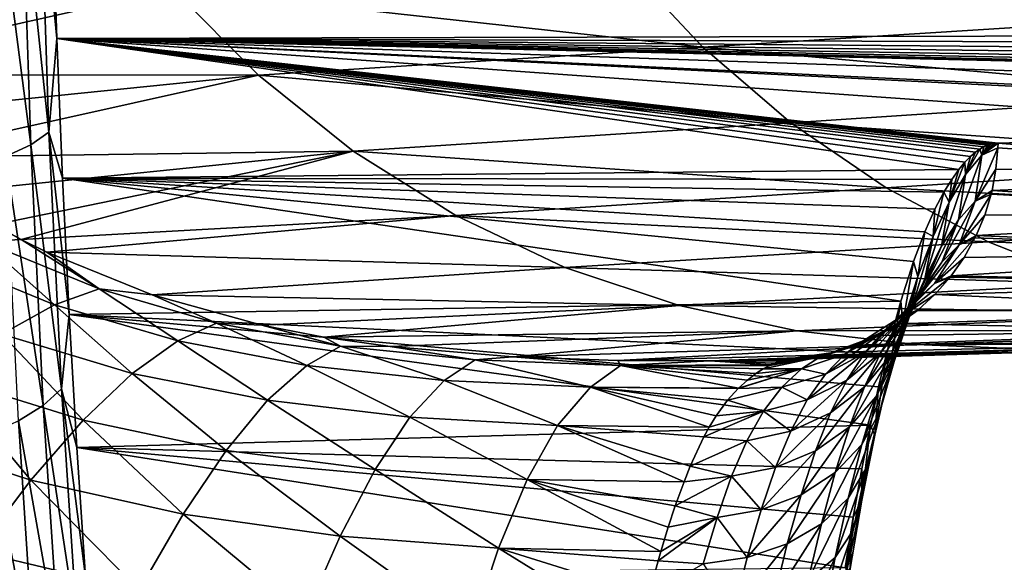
# Model space of a CAD drawing. Header units: metres. Extents: x -160 to 52, y -25 to 25.
# Tile 158 of 168: x 28.2 to 37.15, y -11.31 to -6.39. Entities that reach past the tile are written whole.
import ezdxf

# ---------------------------------------------------------------- set-up
doc = ezdxf.new("R2010")
doc.units = ezdxf.units.M
doc.layers.add('solid_509089_SW0001', color=7, linetype='CONTINUOUS')

msp = doc.modelspace()

# ---------------------------------------------------------------- linework, layer by layer
at = {"layer": 'solid_509089_SW0001'}
for points in [[(28.223463, -5.065383, -23.099762), (28.390444, -4.987799, -22.769121), (28.470884, -7.407115, -22.097055)], [(28.390444, -4.987799, -22.769121), (28.500273, -5.265942, -22.331493), (28.541954, -6.556033, -21.985313)], [(28.470884, -7.407115, -22.097055), (28.390444, -4.987799, -22.769121), (28.541954, -6.556033, -21.985313)], [(27.995523, -5.136402, -23.393404), (28.223463, -5.065383, -23.099762), (28.304628, -7.522307, -22.416924)], [(28.304628, -7.522307, -22.416924), (28.223463, -5.065383, -23.099762), (28.470884, -7.407115, -22.097055)], [(28.077368, -7.627748, -22.700577), (27.995523, -5.136402, -23.393404), (28.304628, -7.522307, -22.416924)], [(51.424736, -6.498399, 107.783943), (28.541954, -6.556033, -21.985313), (28.500273, -5.265942, -22.331493)], [(51.449936, -6.351739, 107.913292), (51.424736, -6.498399, 107.783943), (28.500273, -5.265942, -22.331493)], [(29.597576, -6.104384, 47.622227), (34.410954, -6.635858, 67.683189), (33.691032, -5.864555, 67.810135)], [(33.691032, -5.864555, 67.810135), (34.410954, -6.635858, 67.683189), (38.45052, -6.380034, 87.8806)], [(25.317036, -6.010888, 27.96903), (25.701118, -6.461862, 27.807859), (29.597576, -6.104384, 47.622227)], [(25.701118, -6.461862, 27.807859), (26.113726, -6.885112, 27.646952), (29.597576, -6.104384, 47.622227)], [(26.113726, -6.885112, 27.646952), (30.373699, -6.889974, 47.485374), (29.597576, -6.104384, 47.622227)], [(29.597576, -6.104384, 47.622227), (30.373699, -6.889974, 47.485374), (34.410954, -6.635858, 67.683189)], [(34.410954, -6.635858, 67.683189), (39.188457, -7.060067, 87.750481), (38.45052, -6.380034, 87.8806)], [(51.424736, -6.498399, 107.783943), (51.397343, -6.63131, 107.641159), (28.541954, -6.556033, -21.985313)], [(28.470884, -7.407115, -22.097055), (28.541954, -6.556033, -21.985313), (28.593065, -7.823524, -21.564226)], [(36.735878, -7.746552, 24.607317), (28.593065, -7.823524, -21.564226), (28.541954, -6.556033, -21.985313)], [(36.792446, -7.678844, 24.920609), (36.735878, -7.746552, 24.607317), (28.541954, -6.556033, -21.985313)], [(36.842834, -7.627789, 25.200764), (36.792446, -7.678844, 24.920609), (28.541954, -6.556033, -21.985313)], [(36.887798, -7.589519, 25.451569), (36.842834, -7.627789, 25.200764), (28.541954, -6.556033, -21.985313)], [(36.927971, -7.56116, 25.676294), (36.887798, -7.589519, 25.451569), (28.541954, -6.556033, -21.985313)], [(36.96389, -7.540526, 25.877758), (36.927971, -7.56116, 25.676294), (28.541954, -6.556033, -21.985313)], [(36.996048, -7.525902, 26.058546), (36.96389, -7.540526, 25.877758), (28.541954, -6.556033, -21.985313)], [(37.024815, -7.515908, 26.220623), (36.996048, -7.525902, 26.058546), (28.541954, -6.556033, -21.985313)], [(37.050621, -7.509089, 26.36623), (37.024815, -7.515908, 26.220623), (28.541954, -6.556033, -21.985313)], [(37.073593, -7.507002, 26.496284), (37.050621, -7.509089, 26.36623), (28.541954, -6.556033, -21.985313)], [(37.093639, -7.506362, 26.609915), (37.073593, -7.507002, 26.496284), (28.541954, -6.556033, -21.985313)], [(40.500053, -7.408013, 45.918079), (37.093639, -7.506362, 26.609915), (28.541954, -6.556033, -21.985313)], [(43.709126, -7.313166, 64.107567), (40.500053, -7.408013, 45.918079), (28.541954, -6.556033, -21.985313)], [(44.1064, -7.301301, 66.359367), (43.709126, -7.313166, 64.107567), (28.541954, -6.556033, -21.985313)], [(47.546543, -7.198407, 85.858658), (44.1064, -7.301301, 66.359367), (28.541954, -6.556033, -21.985313)], [(51.170666, -7.08964, 106.400894), (47.546543, -7.198407, 85.858658), (28.541954, -6.556033, -21.985313)], [(51.204178, -7.079349, 106.589897), (51.170666, -7.08964, 106.400894), (28.541954, -6.556033, -21.985313)], [(51.237892, -7.050257, 106.778122), (51.204178, -7.079349, 106.589897), (28.541954, -6.556033, -21.985313)], [(51.271587, -7.002396, 106.964386), (51.237892, -7.050257, 106.778122), (28.541954, -6.556033, -21.985313)], [(51.304794, -6.93573, 107.146027), (51.271587, -7.002396, 106.964386), (28.541954, -6.556033, -21.985313)], [(51.337025, -6.851128, 107.320419), (51.304794, -6.93573, 107.146027), (28.541954, -6.556033, -21.985313)], [(51.367985, -6.749352, 107.486031), (51.337025, -6.851128, 107.320419), (28.541954, -6.556033, -21.985313)], [(51.397343, -6.63131, 107.641159), (51.367985, -6.749352, 107.486031), (28.541954, -6.556033, -21.985313)], [(30.373699, -6.889974, 47.485374), (35.210068, -7.320821, 67.54229), (34.410954, -6.635858, 67.683189)], [(34.410954, -6.635858, 67.683189), (35.210068, -7.320821, 67.54229), (39.188457, -7.060067, 87.750481)], [(26.113726, -6.885112, 27.646952), (26.551399, -7.27781, 27.489969), (30.373699, -6.889974, 47.485374)], [(26.551399, -7.27781, 27.489969), (27.010374, -7.637857, 27.340347), (30.373699, -6.889974, 47.485374)], [(27.010374, -7.637857, 27.340347), (31.234486, -7.578945, 47.333595), (30.373699, -6.889974, 47.485374)], [(30.373699, -6.889974, 47.485374), (31.234486, -7.578945, 47.333595), (35.210068, -7.320821, 67.54229)], [(35.210068, -7.320821, 67.54229), (39.990738, -7.658253, 87.609016), (39.188457, -7.060067, 87.750481)], [(31.234486, -7.578945, 47.333595), (36.077301, -7.912783, 67.389366), (35.210068, -7.320821, 67.54229)], [(35.210068, -7.320821, 67.54229), (36.077301, -7.912783, 67.389366), (39.990738, -7.658253, 87.609016)], [(28.304628, -7.522307, -22.416924), (28.470884, -7.407115, -22.097055), (28.584015, -9.737779, -21.167786)], [(28.470884, -7.407115, -22.097055), (28.593065, -7.823524, -21.564226), (28.653654, -9.063686, -21.069826)], [(28.584015, -9.737779, -21.167786), (28.470884, -7.407115, -22.097055), (28.653654, -9.063686, -21.069826)], [(40.561401, -7.792217, 46.528385), (37.093639, -7.506362, 26.609915), (40.500053, -7.408013, 45.918079)], [(36.944878, -7.615854, 25.784437), (37.073593, -7.507002, 26.496284), (37.093639, -7.506362, 26.609915)], [(37.091057, -7.549269, 26.61072), (36.944878, -7.615854, 25.784437), (37.093639, -7.506362, 26.609915)], [(36.944878, -7.615854, 25.784437), (37.050621, -7.509089, 26.36623), (37.073593, -7.507002, 26.496284)], [(36.944878, -7.615854, 25.784437), (37.024815, -7.515908, 26.220623), (37.050621, -7.509089, 26.36623)], [(40.561401, -7.792217, 46.528385), (37.091057, -7.549269, 26.61072), (37.093639, -7.506362, 26.609915)], [(27.010374, -7.637857, 27.340347), (27.484219, -7.961962, 27.203371), (31.234486, -7.578945, 47.333595)], [(27.484219, -7.961962, 27.203371), (27.966875, -8.248782, 27.081814), (31.234486, -7.578945, 47.333595)], [(27.966875, -8.248782, 27.081814), (28.217077, -8.381833, 27.026199), (31.234486, -7.578945, 47.333595)], [(28.077368, -7.627748, -22.700577), (28.304628, -7.522307, -22.416924), (28.418819, -9.889166, -21.472773)], [(28.217077, -8.381833, 27.026199), (32.167042, -8.163495, 47.169163), (31.234486, -7.578945, 47.333595)], [(28.418819, -9.889166, -21.472773), (28.304628, -7.522307, -22.416924), (28.584015, -9.737779, -21.167786)], [(31.234486, -7.578945, 47.333595), (32.167042, -8.163495, 47.169163), (36.077301, -7.912783, 67.389366)], [(36.796768, -7.791146, 24.978756), (36.887798, -7.589519, 25.451569), (36.927971, -7.56116, 25.676294)], [(36.944878, -7.615854, 25.784437), (36.796768, -7.791146, 24.978756), (36.927971, -7.56116, 25.676294)], [(36.796768, -7.791146, 24.978756), (36.842834, -7.627789, 25.200764), (36.887798, -7.589519, 25.451569)], [(36.886051, -8.034182, 25.837614), (36.944878, -7.615854, 25.784437), (37.091057, -7.549269, 26.61072)], [(37.074177, -7.743988, 26.615299), (36.886051, -8.034182, 25.837614), (37.091057, -7.549269, 26.61072)], [(36.944878, -7.615854, 25.784437), (36.927971, -7.56116, 25.676294), (36.96389, -7.540526, 25.877758)], [(36.944878, -7.615854, 25.784437), (36.996048, -7.525902, 26.058546), (37.024815, -7.515908, 26.220623)], [(36.944878, -7.615854, 25.784437), (36.96389, -7.540526, 25.877758), (36.996048, -7.525902, 26.058546)], [(40.561401, -7.792217, 46.528385), (37.074177, -7.743988, 26.615299), (37.091057, -7.549269, 26.61072)], [(28.192549, -10.027739, -21.742632), (28.077368, -7.627748, -22.700577), (28.418819, -9.889166, -21.472773)], [(36.077301, -7.912783, 67.389366), (40.848881, -8.167818, 87.457703), (39.990738, -7.658253, 87.609016)], [(36.649364, -8.04327, 24.198982), (36.735878, -7.746552, 24.607317), (36.792446, -7.678844, 24.920609)], [(36.796768, -7.791146, 24.978756), (36.649364, -8.04327, 24.198982), (36.792446, -7.678844, 24.920609)], [(36.732788, -8.202129, 25.06979), (36.796768, -7.791146, 24.978756), (36.944878, -7.615854, 25.784437)], [(36.886051, -8.034182, 25.837614), (36.732788, -8.202129, 25.06979), (36.944878, -7.615854, 25.784437)], [(36.796768, -7.791146, 24.978756), (36.792446, -7.678844, 24.920609), (36.842834, -7.627789, 25.200764)], [(36.735878, -7.746552, 24.607317), (36.672306, -7.835787, 24.256794), (28.593065, -7.823524, -21.564226)], [(36.649364, -8.04327, 24.198982), (36.672306, -7.835787, 24.256794), (36.735878, -7.746552, 24.607317)], [(37.074177, -7.743988, 26.615299), (37.038597, -7.936176, 26.623165), (36.886051, -8.034182, 25.837614)], [(40.561401, -7.792217, 46.528385), (37.038597, -7.936176, 26.623165), (37.074177, -7.743988, 26.615299)], [(36.210159, -8.940453, 21.769274), (28.653654, -9.063686, -21.069826), (28.593065, -7.823524, -21.564226)], [(36.326244, -8.581372, 22.382318), (36.210159, -8.940453, 21.769274), (28.593065, -7.823524, -21.564226)], [(36.42907, -8.311517, 22.932634), (36.326244, -8.581372, 22.382318), (28.593065, -7.823524, -21.564226)], [(36.520123, -8.107476, 23.4249), (36.42907, -8.311517, 22.932634), (28.593065, -7.823524, -21.564226)], [(36.600769, -7.953036, 23.864429), (36.520123, -8.107476, 23.4249), (28.593065, -7.823524, -21.564226)], [(36.672306, -7.835787, 24.256794), (36.600769, -7.953036, 23.864429), (28.593065, -7.823524, -21.564226)], [(36.578529, -8.443217, 24.326704), (36.649364, -8.04327, 24.198982), (36.796768, -7.791146, 24.978756)], [(36.732788, -8.202129, 25.06979), (36.578529, -8.443217, 24.326704), (36.796768, -7.791146, 24.978756)], [(36.649364, -8.04327, 24.198982), (36.600769, -7.953036, 23.864429), (36.672306, -7.835787, 24.256794)], [(40.447533, -8.155356, 46.550293), (37.038597, -7.936176, 26.623165), (40.561401, -7.792217, 46.528385)], [(27.322462, -7.88964, 27.032339), (28.217077, -8.381833, 27.026199), (27.966875, -8.248782, 27.081814)], [(27.322462, -7.88964, 27.032339), (27.873465, -8.398463, 26.088556), (28.217077, -8.381833, 27.026199)], [(32.167042, -8.163495, 47.169163), (37.001987, -8.403747, 67.226326), (36.077301, -7.912783, 67.389366)], [(36.077301, -7.912783, 67.389366), (37.001987, -8.403747, 67.226326), (40.848881, -8.167818, 87.457703)], [(36.504311, -8.354404, 23.445629), (36.520123, -8.107476, 23.4249), (36.600769, -7.953036, 23.864429)], [(36.649364, -8.04327, 24.198982), (36.504311, -8.354404, 23.445629), (36.600769, -7.953036, 23.864429)], [(37.038597, -7.936176, 26.623165), (37.030346, -7.969905, 26.624901), (36.886051, -8.034182, 25.837614)], [(40.447533, -8.155356, 46.550293), (37.030346, -7.969905, 26.624901), (37.038597, -7.936176, 26.623165)], [(36.428402, -8.740184, 23.609035), (36.504311, -8.354404, 23.445629), (36.649364, -8.04327, 24.198982)], [(36.578529, -8.443217, 24.326704), (36.428402, -8.740184, 23.609035), (36.649364, -8.04327, 24.198982)], [(36.582546, -8.587343, 25.171394), (36.732788, -8.202129, 25.06979), (36.886051, -8.034182, 25.837614)], [(36.740692, -8.428862, 25.90383), (36.582546, -8.587343, 25.171394), (36.886051, -8.034182, 25.837614)], [(36.740692, -8.428862, 25.90383), (36.886051, -8.034182, 25.837614), (37.030346, -7.969905, 26.624901)], [(36.97179, -8.160562, 26.636818), (36.740692, -8.428862, 25.90383), (37.030346, -7.969905, 26.624901)], [(40.447533, -8.155356, 46.550293), (36.97179, -8.160562, 26.636818), (37.030346, -7.969905, 26.624901)], [(36.504311, -8.354404, 23.445629), (36.42907, -8.311517, 22.932634), (36.520123, -8.107476, 23.4249)], [(28.217077, -8.381833, 27.026199), (28.451969, -8.497647, 26.978647), (32.167042, -8.163495, 47.169163)], [(28.451969, -8.497647, 26.978647), (33.158379, -8.634385, 46.994362), (32.167042, -8.163495, 47.169163)], [(32.167042, -8.163495, 47.169163), (33.158379, -8.634385, 46.994362), (37.001987, -8.403747, 67.226326)], [(36.421795, -8.815237, 24.462065), (36.578529, -8.443217, 24.326704), (36.732788, -8.202129, 25.06979)], [(36.582546, -8.587343, 25.171394), (36.421795, -8.815237, 24.462065), (36.732788, -8.202129, 25.06979)], [(36.97179, -8.160562, 26.636818), (36.894753, -8.344314, 26.651939), (36.740692, -8.428862, 25.90383)], [(40.447533, -8.155356, 46.550293), (36.894753, -8.344314, 26.651939), (36.97179, -8.160562, 26.636818)], [(40.267853, -8.489896, 46.583668), (36.894753, -8.344314, 26.651939), (40.447533, -8.155356, 46.550293)], [(37.001987, -8.403747, 67.226326), (41.755165, -8.580734, 87.297905), (40.848881, -8.167818, 87.457703)], [(36.363384, -8.718516, 22.719913), (36.326244, -8.581372, 22.382318), (36.42907, -8.311517, 22.932634)], [(36.504311, -8.354404, 23.445629), (36.363384, -8.718516, 22.719913), (36.42907, -8.311517, 22.932634)], [(27.421034, -8.524429, 25.197344), (28.521307, -8.973934, 25.135212), (27.873465, -8.398463, 26.088556)], [(27.873465, -8.398463, 26.088556), (28.926596, -8.830418, 26.071581), (28.217077, -8.381833, 27.026199)], [(28.521307, -8.973934, 25.135212), (28.926596, -8.830418, 26.071581), (27.873465, -8.398463, 26.088556)], [(28.926596, -8.830418, 26.071581), (28.451969, -8.497647, 26.978647), (28.217077, -8.381833, 27.026199)], [(33.158379, -8.634385, 46.994362), (37.973763, -8.784773, 67.05497), (37.001987, -8.403747, 67.226326)], [(36.285416, -9.087291, 22.91795), (36.363384, -8.718516, 22.719913), (36.504311, -8.354404, 23.445629)], [(36.428402, -8.740184, 23.609035), (36.285416, -9.087291, 22.91795), (36.504311, -8.354404, 23.445629)], [(36.515392, -8.782011, 25.980053), (36.740692, -8.428862, 25.90383), (36.883305, -8.367826, 26.654156)], [(36.784061, -8.545103, 26.673141), (36.515392, -8.782011, 25.980053), (36.883305, -8.367826, 26.654156)], [(36.894753, -8.344314, 26.651939), (36.883305, -8.367826, 26.654156), (36.740692, -8.428862, 25.90383)], [(40.267853, -8.489896, 46.583668), (36.784061, -8.545103, 26.673141), (36.883305, -8.367826, 26.654156)], [(40.267853, -8.489896, 46.583668), (36.883305, -8.367826, 26.654156), (36.894753, -8.344314, 26.651939)], [(37.001987, -8.403747, 67.226326), (37.973763, -8.784773, 67.05497), (41.755165, -8.580734, 87.297905)], [(28.451969, -8.497647, 26.978647), (29.408693, -8.885183, 26.835466), (33.158379, -8.634385, 46.994362)], [(28.926596, -8.830418, 26.071581), (29.408693, -8.885183, 26.835466), (28.451969, -8.497647, 26.978647)], [(36.266853, -9.096586, 23.776871), (36.428402, -8.740184, 23.609035), (36.578529, -8.443217, 24.326704)], [(36.421795, -8.815237, 24.462065), (36.266853, -9.096586, 23.776871), (36.578529, -8.443217, 24.326704)], [(36.352852, -8.929338, 25.278942), (36.582546, -8.587343, 25.171394), (36.740692, -8.428862, 25.90383)], [(36.515392, -8.782011, 25.980053), (36.352852, -8.929338, 25.278942), (36.740692, -8.428862, 25.90383)], [(40.267853, -8.489896, 46.583668), (36.667561, -8.711085, 26.695076), (36.784061, -8.545103, 26.673141)], [(40.028885, -8.783677, 46.627296), (36.667561, -8.711085, 26.695076), (40.267853, -8.489896, 46.583668)], [(28.043844, -9.241837, 24.265331), (28.521307, -8.973934, 25.135212), (27.421034, -8.524429, 25.197344)], [(36.227505, -9.139303, 22.027847), (36.210159, -8.940453, 21.769274), (36.326244, -8.581372, 22.382318)], [(36.363384, -8.718516, 22.719913), (36.227505, -9.139303, 22.027847), (36.326244, -8.581372, 22.382318)], [(36.784061, -8.545103, 26.673141), (36.667561, -8.711085, 26.695076), (36.515392, -8.782011, 25.980053)], [(29.408693, -8.885183, 26.835466), (34.195393, -8.981989, 46.811508), (33.158379, -8.634385, 46.994362)], [(33.158379, -8.634385, 46.994362), (34.195393, -8.981989, 46.811508), (37.973763, -8.784773, 67.05497)], [(36.186268, -9.142478, 24.598913), (36.421795, -8.815237, 24.462065), (36.582546, -8.587343, 25.171394)], [(36.352852, -8.929338, 25.278942), (36.186268, -9.142478, 24.598913), (36.582546, -8.587343, 25.171394)], [(36.121868, -9.426203, 23.117151), (36.285416, -9.087291, 22.91795), (36.428402, -8.740184, 23.609035)], [(36.266853, -9.096586, 23.776871), (36.121868, -9.426203, 23.117151), (36.428402, -8.740184, 23.609035)], [(36.149315, -9.488213, 22.259018), (36.227505, -9.139303, 22.027847), (36.363384, -8.718516, 22.719913)], [(36.285416, -9.087291, 22.91795), (36.149315, -9.488213, 22.259018), (36.363384, -8.718516, 22.719913)], [(36.220348, -9.077629, 26.062805), (36.515392, -8.782011, 25.980053), (36.656597, -8.724997, 26.697126)], [(36.519855, -8.879688, 26.72253), (36.220348, -9.077629, 26.062805), (36.656597, -8.724997, 26.697126)], [(36.667561, -8.711085, 26.695076), (36.656597, -8.724997, 26.697126), (36.515392, -8.782011, 25.980053)], [(40.028885, -8.783677, 46.627296), (36.519855, -8.879688, 26.72253), (36.656597, -8.724997, 26.697126)], [(40.028885, -8.783677, 46.627296), (36.656597, -8.724997, 26.697126), (36.667561, -8.711085, 26.695076)], [(28.521307, -8.973934, 25.135212), (29.641516, -9.301604, 25.104), (28.926596, -8.830418, 26.071581)], [(28.926596, -8.830418, 26.071581), (29.991323, -9.140374, 26.080034), (29.408693, -8.885183, 26.835466)], [(29.641516, -9.301604, 25.104), (29.991323, -9.140374, 26.080034), (28.926596, -8.830418, 26.071581)], [(34.195393, -8.981989, 46.811508), (38.981339, -9.05204, 66.877312), (37.973763, -8.784773, 67.05497)], [(36.026985, -9.407468, 23.941507), (36.266853, -9.096586, 23.776871), (36.421795, -8.815237, 24.462065)], [(36.186268, -9.142478, 24.598913), (36.026985, -9.407468, 23.941507), (36.421795, -8.815237, 24.462065)], [(36.054108, -9.212619, 25.387537), (36.352852, -8.929338, 25.278942), (36.515392, -8.782011, 25.980053)], [(36.220348, -9.077629, 26.062805), (36.054108, -9.212619, 25.387537), (36.515392, -8.782011, 25.980053)], [(39.739319, -9.026024, 46.679596), (36.519855, -8.879688, 26.72253), (40.028885, -8.783677, 46.627296)], [(36.210159, -8.940453, 21.769274), (36.079388, -9.421476, 21.091221), (28.653654, -9.063686, -21.069826)], [(29.408693, -8.885183, 26.835466), (30.403503, -9.15931, 26.775763), (34.195393, -8.981989, 46.811508)], [(29.991323, -9.140374, 26.080034), (30.403503, -9.15931, 26.775763), (29.408693, -8.885183, 26.835466)], [(35.882614, -9.410114, 24.731026), (36.186268, -9.142478, 24.598913), (36.352852, -8.929338, 25.278942)], [(36.054108, -9.212619, 25.387537), (35.882614, -9.410114, 24.731026), (36.352852, -8.929338, 25.278942)], [(36.097157, -9.619843, 21.377621), (36.079388, -9.421476, 21.091221), (36.210159, -8.940453, 21.769274)], [(36.227505, -9.139303, 22.027847), (36.097157, -9.619843, 21.377621), (36.210159, -8.940453, 21.769274)], [(36.519855, -8.879688, 26.72253), (36.36816, -9.018931, 26.750433), (36.220348, -9.077629, 26.062805)], [(39.739319, -9.026024, 46.679596), (36.36816, -9.018931, 26.750433), (36.519855, -8.879688, 26.72253)], [(28.043844, -9.241837, 24.265331), (29.227905, -9.597306, 24.188168), (28.521307, -8.973934, 25.135212)], [(29.227905, -9.597306, 24.188168), (29.641516, -9.301604, 25.104), (28.521307, -8.973934, 25.135212)], [(30.403503, -9.15931, 26.775763), (30.968964, -9.267383, 26.77286), (34.195393, -8.981989, 46.811508)], [(30.968964, -9.267383, 26.77286), (35.264259, -9.210104, 46.623039), (34.195393, -8.981989, 46.811508)], [(34.195393, -8.981989, 46.811508), (35.264259, -9.210104, 46.623039), (38.981339, -9.05204, 66.877312)], [(36.008423, -9.25492, 26.815779), (36.220348, -9.077629, 26.062805), (36.360493, -9.025234, 26.751837)], [(36.191853, -9.148748, 26.782585), (36.008423, -9.25492, 26.815779), (36.360493, -9.025234, 26.751837)], [(39.739319, -9.026024, 46.679596), (36.191853, -9.148748, 26.782585), (36.360493, -9.025234, 26.751837)], [(39.409672, -9.208129, 46.738663), (36.191853, -9.148748, 26.782585), (39.739319, -9.026024, 46.679596)], [(36.36816, -9.018931, 26.750433), (36.360493, -9.025234, 26.751837), (36.220348, -9.077629, 26.062805)], [(39.739319, -9.026024, 46.679596), (36.360493, -9.025234, 26.751837), (36.36816, -9.018931, 26.750433)], [(28.584015, -9.737779, -21.167786), (28.653654, -9.063686, -21.069826), (28.723785, -10.272176, -20.503828)], [(35.932766, -10.06847, 20.350487), (28.723785, -10.272176, -20.503828), (28.653654, -9.063686, -21.069826)], [(36.008141, -9.719567, 20.728245), (35.932766, -10.06847, 20.350487), (28.653654, -9.063686, -21.069826)], [(36.079388, -9.421476, 21.091221), (36.008141, -9.719567, 20.728245), (28.653654, -9.063686, -21.069826)], [(35.264259, -9.210104, 46.623039), (40.012444, -9.207683, 66.695496), (38.981339, -9.05204, 66.877312)], [(35.868931, -9.302319, 26.148312), (36.054108, -9.212619, 25.387537), (36.220348, -9.077629, 26.062805)], [(36.008423, -9.25492, 26.815779), (35.868931, -9.302319, 26.148312), (36.220348, -9.077629, 26.062805)], [(35.880154, -9.719901, 23.308477), (36.121868, -9.426203, 23.117151), (36.266853, -9.096586, 23.776871)], [(36.026985, -9.407468, 23.941507), (35.880154, -9.719901, 23.308477), (36.266853, -9.096586, 23.776871)], [(35.985477, -9.807508, 22.488144), (36.149315, -9.488213, 22.259018), (36.285416, -9.087291, 22.91795)], [(36.121868, -9.426203, 23.117151), (35.985477, -9.807508, 22.488144), (36.285416, -9.087291, 22.91795)], [(29.641516, -9.301604, 25.104), (30.812365, -9.524445, 25.092485), (29.991323, -9.140374, 26.080034)], [(29.991323, -9.140374, 26.080034), (31.120218, -9.350213, 26.098621), (30.403503, -9.15931, 26.775763)], [(30.812365, -9.524445, 25.092485), (31.120218, -9.350213, 26.098621), (29.991323, -9.140374, 26.080034)], [(31.120218, -9.350213, 26.098621), (30.968964, -9.267383, 26.77286), (30.403503, -9.15931, 26.775763)], [(30.968964, -9.267383, 26.77286), (31.569475, -9.352575, 26.787752), (35.264259, -9.210104, 46.623039)], [(31.569475, -9.352575, 26.787752), (32.684505, -9.448651, 26.832157), (35.264259, -9.210104, 46.623039)], [(32.684505, -9.448651, 26.832157), (36.35062, -9.335209, 46.431484), (35.264259, -9.210104, 46.623039)], [(35.264259, -9.210104, 46.623039), (36.35062, -9.335209, 46.431484), (40.012444, -9.207683, 66.695496)], [(35.524586, -9.606022, 24.852396), (35.882614, -9.410114, 24.731026), (36.054108, -9.212619, 25.387537)], [(35.699844, -9.424351, 25.492235), (35.524586, -9.606022, 24.852396), (36.054108, -9.212619, 25.387537)], [(35.868931, -9.302319, 26.148312), (35.699844, -9.424351, 25.492235), (36.054108, -9.212619, 25.387537)], [(35.719666, -9.658746, 24.095469), (36.026985, -9.407468, 23.941507), (36.186268, -9.142478, 24.598913)], [(35.882614, -9.410114, 24.731026), (35.719666, -9.658746, 24.095469), (36.186268, -9.142478, 24.598913)], [(39.409672, -9.208129, 46.738663), (35.81612, -9.339989, 26.850344), (36.008423, -9.25492, 26.815779)], [(39.051933, -9.323375, 46.802353), (35.81612, -9.339989, 26.850344), (39.409672, -9.208129, 46.738663)], [(39.409672, -9.208129, 46.738663), (36.008423, -9.25492, 26.815779), (36.191853, -9.148748, 26.782585)], [(36.019081, -9.946012, 21.639936), (36.097157, -9.619843, 21.377621), (36.227505, -9.139303, 22.027847)], [(36.149315, -9.488213, 22.259018), (36.019081, -9.946012, 21.639936), (36.227505, -9.139303, 22.027847)], [(36.35062, -9.335209, 46.431484), (41.05645, -9.267382, 66.511414), (40.012444, -9.207683, 66.695496)], [(27.525677, -9.632274, 23.480976), (28.781687, -10.023363, 23.353518), (28.043844, -9.241837, 24.265331)], [(28.781687, -10.023363, 23.353518), (29.227905, -9.597306, 24.188168), (28.043844, -9.241837, 24.265331)], [(29.227905, -9.597306, 24.188168), (30.455563, -9.841878, 24.140936), (29.641516, -9.301604, 25.104)], [(30.455563, -9.841878, 24.140936), (30.812365, -9.524445, 25.092485), (29.641516, -9.301604, 25.104)], [(31.120218, -9.350213, 26.098621), (31.569475, -9.352575, 26.787752), (30.968964, -9.267383, 26.77286)], [(35.477055, -9.445898, 26.23267), (35.699844, -9.424351, 25.492235), (35.868931, -9.302319, 26.148312)], [(35.61631, -9.403666, 26.886032), (35.477055, -9.445898, 26.23267), (35.868931, -9.302319, 26.148312)], [(35.61631, -9.403666, 26.886032), (35.868931, -9.302319, 26.148312), (36.008423, -9.25492, 26.815779)], [(35.81612, -9.339989, 26.850344), (35.61631, -9.403666, 26.886032), (36.008423, -9.25492, 26.815779)], [(36.35062, -9.335209, 46.431484), (37.444374, -9.379556, 46.238625), (41.05645, -9.267382, 66.511414)], [(30.812365, -9.524445, 25.092485), (32.062607, -9.661113, 25.093449), (31.120218, -9.350213, 26.098621)], [(31.120218, -9.350213, 26.098621), (32.344017, -9.47597, 26.118431), (31.569475, -9.352575, 26.787752)], [(32.062607, -9.661113, 25.093449), (32.344017, -9.47597, 26.118431), (31.120218, -9.350213, 26.098621)], [(32.344017, -9.47597, 26.118431), (32.684505, -9.448651, 26.832157), (31.569475, -9.352575, 26.787752)], [(32.684505, -9.448651, 26.832157), (33.638206, -9.481935, 26.888489), (36.35062, -9.335209, 46.431484)], [(33.638206, -9.481935, 26.888489), (37.444374, -9.379556, 46.238625), (36.35062, -9.335209, 46.431484)], [(33.638206, -9.481935, 26.888489), (34.474602, -9.483663, 26.916656), (37.444374, -9.379556, 46.238625)], [(34.474602, -9.483663, 26.916656), (38.447495, -9.374431, 45.52668), (37.444374, -9.379556, 46.238625)], [(34.474602, -9.483663, 26.916656), (35.191975, -9.470292, 26.95715), (38.447495, -9.374431, 45.52668)], [(35.413754, -9.444977, 26.921995), (38.447495, -9.374431, 45.52668), (35.191975, -9.470292, 26.95715)], [(39.051933, -9.323375, 46.802353), (38.592026, -9.370166, 46.349865), (35.413754, -9.444977, 26.921995)], [(39.051933, -9.323375, 46.802353), (35.413754, -9.444977, 26.921995), (35.61631, -9.403666, 26.886032)], [(35.413754, -9.444977, 26.921995), (38.592026, -9.370166, 46.349865), (38.447495, -9.374431, 45.52668)], [(39.051933, -9.323375, 46.802353), (35.61631, -9.403666, 26.886032), (35.81612, -9.339989, 26.850344)], [(32.062607, -9.661113, 25.093449), (33.38913, -9.72211, 25.111364), (32.344017, -9.47597, 26.118431)], [(32.344017, -9.47597, 26.118431), (33.661579, -9.525865, 26.151941), (32.684505, -9.448651, 26.832157)], [(33.38913, -9.72211, 25.111364), (33.661579, -9.525865, 26.151941), (32.344017, -9.47597, 26.118431)], [(33.661579, -9.525865, 26.151941), (33.638206, -9.481935, 26.888489), (32.684505, -9.448651, 26.832157)], [(35.195923, -9.465886, 26.856855), (35.191975, -9.470292, 26.95715), (34.474602, -9.483663, 26.916656)], [(35.16951, -9.469897, 26.741199), (35.195923, -9.465886, 26.856855), (34.474602, -9.483663, 26.916656)], [(35.139271, -9.476794, 26.60964), (35.16951, -9.469897, 26.741199), (34.474602, -9.483663, 26.916656)], [(35.104103, -9.487521, 26.462067), (35.139271, -9.476794, 26.60964), (34.474602, -9.483663, 26.916656)], [(35.477055, -9.445898, 26.23267), (35.015266, -9.525887, 26.109262), (34.958752, -9.557226, 25.899147)], [(35.477055, -9.445898, 26.23267), (34.958752, -9.557226, 25.899147), (35.306114, -9.55494, 25.588268)], [(35.477055, -9.445898, 26.23267), (35.027237, -9.519883, 26.155167), (35.015266, -9.525887, 26.109262)], [(35.477055, -9.445898, 26.23267), (35.063183, -9.503352, 26.295967), (35.027237, -9.519883, 26.155167)], [(35.477055, -9.445898, 26.23267), (35.104103, -9.487521, 26.462067), (35.063183, -9.503352, 26.295967)], [(35.61631, -9.403666, 26.886032), (35.139271, -9.476794, 26.60964), (35.104103, -9.487521, 26.462067)], [(35.61631, -9.403666, 26.886032), (35.104103, -9.487521, 26.462067), (35.477055, -9.445898, 26.23267)], [(35.61631, -9.403666, 26.886032), (35.16951, -9.469897, 26.741199), (35.139271, -9.476794, 26.60964)], [(35.61631, -9.403666, 26.886032), (35.195923, -9.465886, 26.856855), (35.16951, -9.469897, 26.741199)], [(35.61631, -9.403666, 26.886032), (35.191975, -9.470292, 26.95715), (35.195923, -9.465886, 26.856855)], [(35.413754, -9.444977, 26.921995), (35.191975, -9.470292, 26.95715), (35.61631, -9.403666, 26.886032)], [(35.306114, -9.55494, 25.588268), (35.524586, -9.606022, 24.852396), (35.699844, -9.424351, 25.492235)], [(35.477055, -9.445898, 26.23267), (35.306114, -9.55494, 25.588268), (35.699844, -9.424351, 25.492235)], [(35.358814, -9.839037, 24.231762), (35.719666, -9.658746, 24.095469), (35.882614, -9.410114, 24.731026)], [(35.524586, -9.606022, 24.852396), (35.358814, -9.839037, 24.231762), (35.882614, -9.410114, 24.731026)], [(35.571224, -9.955081, 23.483246), (35.880154, -9.719901, 23.308477), (36.026985, -9.407468, 23.941507)], [(35.719666, -9.658746, 24.095469), (35.571224, -9.955081, 23.483246), (36.026985, -9.407468, 23.941507)], [(35.743416, -10.082726, 22.70483), (35.985477, -9.807508, 22.488144), (36.121868, -9.426203, 23.117151)], [(35.880154, -9.719901, 23.308477), (35.743416, -10.082726, 22.70483), (36.121868, -9.426203, 23.117151)], [(35.972954, -10.158372, 20.776194), (36.008141, -9.719567, 20.728245), (36.079388, -9.421476, 21.091221)], [(36.097157, -9.619843, 21.377621), (35.972954, -10.158372, 20.776194), (36.079388, -9.421476, 21.091221)], [(30.455563, -9.841878, 24.140936), (31.748819, -9.994999, 24.117741), (30.812365, -9.524445, 25.092485)], [(31.748819, -9.994999, 24.117741), (32.062607, -9.661113, 25.093449), (30.812365, -9.524445, 25.092485)], [(33.38913, -9.72211, 25.111364), (34.73497, -9.732457, 25.105959), (33.661579, -9.525865, 26.151941)], [(33.661579, -9.525865, 26.151941), (34.474602, -9.483663, 26.916656), (33.638206, -9.481935, 26.888489)], [(33.661579, -9.525865, 26.151941), (35.027237, -9.519883, 26.155167), (34.474602, -9.483663, 26.916656)], [(35.015266, -9.525887, 26.109262), (35.027237, -9.519883, 26.155167), (33.661579, -9.525865, 26.151941)], [(34.958752, -9.557226, 25.899147), (35.015266, -9.525887, 26.109262), (33.661579, -9.525865, 26.151941)], [(34.89304, -9.60002, 25.6626), (34.958752, -9.557226, 25.899147), (33.661579, -9.525865, 26.151941)], [(34.817482, -9.657876, 25.395803), (34.89304, -9.60002, 25.6626), (33.661579, -9.525865, 26.151941)], [(34.73497, -9.732457, 25.105959), (34.817482, -9.657876, 25.395803), (33.661579, -9.525865, 26.151941)], [(35.063183, -9.503352, 26.295967), (35.104103, -9.487521, 26.462067), (34.474602, -9.483663, 26.916656)], [(35.027237, -9.519883, 26.155167), (35.063183, -9.503352, 26.295967), (34.474602, -9.483663, 26.916656)], [(35.306114, -9.55494, 25.588268), (34.73497, -9.732457, 25.105959), (34.731689, -9.735689, 25.094402)], [(35.306114, -9.55494, 25.588268), (34.731689, -9.735689, 25.094402), (35.128407, -9.721326, 24.957502)], [(35.306114, -9.55494, 25.588268), (34.817482, -9.657876, 25.395803), (34.73497, -9.732457, 25.105959)], [(35.306114, -9.55494, 25.588268), (34.89304, -9.60002, 25.6626), (34.817482, -9.657876, 25.395803)], [(35.306114, -9.55494, 25.588268), (34.958752, -9.557226, 25.899147), (34.89304, -9.60002, 25.6626)], [(35.306114, -9.55494, 25.588268), (35.128407, -9.721326, 24.957502), (35.524586, -9.606022, 24.852396)], [(35.855259, -10.243268, 21.89702), (36.019081, -9.946012, 21.639936), (36.149315, -9.488213, 22.259018)], [(35.985477, -9.807508, 22.488144), (35.855259, -10.243268, 21.89702), (36.149315, -9.488213, 22.259018)], [(26.973274, -10.133191, 22.798197), (28.306799, -10.567298, 22.617529), (27.525677, -9.632274, 23.480976)], [(28.306799, -10.567298, 22.617529), (28.781687, -10.023363, 23.353518), (27.525677, -9.632274, 23.480976)], [(28.781687, -10.023363, 23.353518), (30.08168, -10.296818, 23.265774), (29.227905, -9.597306, 24.188168)], [(30.08168, -10.296818, 23.265774), (30.455563, -9.841878, 24.140936), (29.227905, -9.597306, 24.188168)], [(35.128407, -9.721326, 24.957502), (35.358814, -9.839037, 24.231762), (35.524586, -9.606022, 24.852396)], [(35.209076, -10.12109, 23.633518), (35.571224, -9.955081, 23.483246), (35.719666, -9.658746, 24.095469)], [(35.358814, -9.839037, 24.231762), (35.209076, -10.12109, 23.633518), (35.719666, -9.658746, 24.095469)], [(35.894642, -10.459054, 21.067312), (35.972954, -10.158372, 20.776194), (36.097157, -9.619843, 21.377621)], [(36.019081, -9.946012, 21.639936), (35.894642, -10.459054, 21.067312), (36.097157, -9.619843, 21.377621)], [(28.418819, -9.889166, -21.472773), (28.584015, -9.737779, -21.167786), (28.730206, -11.95229, -19.992912)], [(28.584015, -9.737779, -21.167786), (28.723785, -10.272176, -20.503828), (28.803495, -11.445002, -19.868351)], [(28.730206, -11.95229, -19.992912), (28.584015, -9.737779, -21.167786), (28.803495, -11.445002, -19.868351)], [(31.748819, -9.994999, 24.117741), (33.091984, -10.069964, 24.114201), (32.062607, -9.661113, 25.093449)], [(33.091984, -10.069964, 24.114201), (33.38913, -9.72211, 25.111364), (32.062607, -9.661113, 25.093449)], [(33.091984, -10.069964, 24.114201), (34.467281, -10.087377, 24.114828), (33.38913, -9.72211, 25.111364)], [(34.731689, -9.735689, 25.094402), (34.73497, -9.732457, 25.105959), (33.38913, -9.72211, 25.111364)], [(34.636112, -9.840405, 24.752998), (34.731689, -9.735689, 25.094402), (33.38913, -9.72211, 25.111364)], [(34.531868, -9.982113, 24.365143), (34.636112, -9.840405, 24.752998), (33.38913, -9.72211, 25.111364)], [(34.467281, -10.087377, 24.114828), (34.531868, -9.982113, 24.365143), (33.38913, -9.72211, 25.111364)], [(35.128407, -9.721326, 24.957502), (34.731689, -9.735689, 25.094402), (34.636112, -9.840405, 24.752998)], [(35.128407, -9.721326, 24.957502), (34.636112, -9.840405, 24.752998), (34.960785, -9.940176, 24.344191)], [(35.128407, -9.721326, 24.957502), (34.960785, -9.940176, 24.344191), (35.358814, -9.839037, 24.231762)], [(35.434097, -10.301397, 22.899246), (35.743416, -10.082726, 22.70483), (35.880154, -9.719901, 23.308477)], [(35.571224, -9.955081, 23.483246), (35.434097, -10.301397, 22.899246), (35.880154, -9.719901, 23.308477)], [(35.972954, -10.158372, 20.776194), (35.932766, -10.06847, 20.350487), (36.008141, -9.719567, 20.728245)], [(34.960785, -9.940176, 24.344191), (35.209076, -10.12109, 23.633518), (35.358814, -9.839037, 24.231762)], [(35.613102, -10.498143, 22.137213), (35.855259, -10.243268, 21.89702), (35.985477, -9.807508, 22.488144)], [(35.743416, -10.082726, 22.70483), (35.613102, -10.498143, 22.137213), (35.985477, -9.807508, 22.488144)], [(28.192549, -10.027739, -21.742632), (28.418819, -9.889166, -21.472773), (28.566444, -12.138025, -20.27911)], [(28.566444, -12.138025, -20.27911), (28.418819, -9.889166, -21.472773), (28.730206, -11.95229, -19.992912)], [(30.08168, -10.296818, 23.265774), (31.434187, -10.470724, 23.213346), (30.455563, -9.841878, 24.140936)], [(31.434187, -10.470724, 23.213346), (31.748819, -9.994999, 24.117741), (30.455563, -9.841878, 24.140936)], [(34.960785, -9.940176, 24.344191), (34.636112, -9.840405, 24.752998), (34.531868, -9.982113, 24.365143)], [(31.434187, -10.470724, 23.213346), (32.815426, -10.561354, 23.187757), (31.748819, -9.994999, 24.117741)], [(32.815426, -10.561354, 23.187757), (33.091984, -10.069964, 24.114201), (31.748819, -9.994999, 24.117741)], [(34.960785, -9.940176, 24.344191), (34.467281, -10.087377, 24.114828), (34.419491, -10.174905, 23.925032)], [(34.960785, -9.940176, 24.344191), (34.419491, -10.174905, 23.925032), (34.810116, -10.210411, 23.752472)], [(34.960785, -9.940176, 24.344191), (34.531868, -9.982113, 24.365143), (34.467281, -10.087377, 24.114828)], [(34.960785, -9.940176, 24.344191), (34.810116, -10.210411, 23.752472), (35.209076, -10.12109, 23.633518)], [(35.071541, -10.45362, 23.062571), (35.434097, -10.301397, 22.899246), (35.571224, -9.955081, 23.483246)], [(35.209076, -10.12109, 23.633518), (35.071541, -10.45362, 23.062571), (35.571224, -9.955081, 23.483246)], [(35.730488, -10.731863, 21.350014), (35.894642, -10.459054, 21.067312), (36.019081, -9.946012, 21.639936)], [(35.855259, -10.243268, 21.89702), (35.730488, -10.731863, 21.350014), (36.019081, -9.946012, 21.639936)], [(27.913305, -10.148534, -21.967701), (28.192549, -10.027739, -21.742632), (28.341513, -12.308038, -20.531553)], [(28.341513, -12.308038, -20.531553), (28.192549, -10.027739, -21.742632), (28.566444, -12.138025, -20.27911)], [(28.306799, -10.567298, 22.617529), (29.690344, -10.876568, 22.485592), (28.781687, -10.023363, 23.353518)], [(35.932766, -10.06847, 20.350487), (35.854839, -10.464939, 19.967173), (28.723785, -10.272176, -20.503828)], [(29.690344, -10.876568, 22.485592), (30.08168, -10.296818, 23.265774), (28.781687, -10.023363, 23.353518)], [(32.815426, -10.561354, 23.187757), (34.240105, -10.582555, 23.191542), (33.091984, -10.069964, 24.114201)], [(34.419491, -10.174905, 23.925032), (34.467281, -10.087377, 24.114828), (33.091984, -10.069964, 24.114201)], [(34.297447, -10.438776, 23.427208), (34.419491, -10.174905, 23.925032), (33.091984, -10.069964, 24.114201)], [(34.240105, -10.582555, 23.191542), (34.297447, -10.438776, 23.427208), (33.091984, -10.069964, 24.114201)], [(35.303596, -10.699093, 22.349619), (35.613102, -10.498143, 22.137213), (35.743416, -10.082726, 22.70483)], [(35.434097, -10.301397, 22.899246), (35.303596, -10.699093, 22.349619), (35.743416, -10.082726, 22.70483)], [(35.85574, -10.749282, 20.227758), (35.854839, -10.464939, 19.967173), (35.932766, -10.06847, 20.350487)], [(35.972954, -10.158372, 20.776194), (35.85574, -10.749282, 20.227758), (35.932766, -10.06847, 20.350487)], [(27.815027, -11.214458, 21.9967), (28.306799, -10.567298, 22.617529), (26.973274, -10.133191, 22.798197)], [(28.063467, -12.456238, -20.741199), (27.913305, -10.148534, -21.967701), (28.341513, -12.308038, -20.531553)], [(34.810116, -10.210411, 23.752472), (34.419491, -10.174905, 23.925032), (34.297447, -10.438776, 23.427208)], [(34.810116, -10.210411, 23.752472), (35.071541, -10.45362, 23.062571), (35.209076, -10.12109, 23.633518)], [(35.777027, -11.021973, 20.545149), (35.85574, -10.749282, 20.227758), (35.972954, -10.158372, 20.776194)], [(35.894642, -10.459054, 21.067312), (35.777027, -11.021973, 20.545149), (35.972954, -10.158372, 20.776194)], [(35.703587, -11.362923, 19.250517), (28.803495, -11.445002, -19.868351), (28.723785, -10.272176, -20.503828)], [(35.777241, -10.903033, 19.594496), (35.703587, -11.362923, 19.250517), (28.723785, -10.272176, -20.503828)], [(35.854839, -10.464939, 19.967173), (35.777241, -10.903033, 19.594496), (28.723785, -10.272176, -20.503828)], [(34.810116, -10.210411, 23.752472), (34.297447, -10.438776, 23.427208), (34.672173, -10.5325, 23.187386)], [(34.810116, -10.210411, 23.752472), (34.672173, -10.5325, 23.187386), (35.071541, -10.45362, 23.062571)], [(35.487926, -10.96444, 21.611481), (35.730488, -10.731863, 21.350014), (35.855259, -10.243268, 21.89702)], [(35.613102, -10.498143, 22.137213), (35.487926, -10.96444, 21.611481), (35.855259, -10.243268, 21.89702)], [(29.690344, -10.876568, 22.485592), (31.115118, -11.076016, 22.400517), (30.08168, -10.296818, 23.265774)], [(31.115118, -11.076016, 22.400517), (31.434187, -10.470724, 23.213346), (30.08168, -10.296818, 23.265774)], [(34.940758, -10.837015, 22.524603), (35.303596, -10.699093, 22.349619), (35.434097, -10.301397, 22.899246)], [(35.071541, -10.45362, 23.062571), (34.940758, -10.837015, 22.524603), (35.434097, -10.301397, 22.899246)], [(34.672173, -10.5325, 23.187386), (34.297447, -10.438776, 23.427208), (34.240105, -10.582555, 23.191542)], [(34.672173, -10.5325, 23.187386), (34.940758, -10.837015, 22.524603), (35.071541, -10.45362, 23.062571)], [(35.612385, -11.268211, 20.851013), (35.777027, -11.021973, 20.545149), (35.894642, -10.459054, 21.067312)], [(35.730488, -10.731863, 21.350014), (35.612385, -11.268211, 20.851013), (35.894642, -10.459054, 21.067312)], [(35.85574, -10.749282, 20.227758), (35.777241, -10.903033, 19.594496), (35.854839, -10.464939, 19.967173)], [(31.115118, -11.076016, 22.400517), (32.554642, -11.184889, 22.353014), (31.434187, -10.470724, 23.213346)], [(32.554642, -11.184889, 22.353014), (32.815426, -10.561354, 23.187757), (31.434187, -10.470724, 23.213346)], [(34.672173, -10.5325, 23.187386), (34.240105, -10.582555, 23.191542), (34.161198, -10.800641, 22.869816)], [(34.672173, -10.5325, 23.187386), (34.161198, -10.800641, 22.869816), (34.541031, -10.905664, 22.654226)], [(34.672173, -10.5325, 23.187386), (34.541031, -10.905664, 22.654226), (34.940758, -10.837015, 22.524603)], [(35.177956, -11.146249, 21.839857), (35.487926, -10.96444, 21.611481), (35.613102, -10.498143, 22.137213)], [(35.303596, -10.699093, 22.349619), (35.177956, -11.146249, 21.839857), (35.613102, -10.498143, 22.137213)], [(27.815027, -11.214458, 21.9967), (29.289734, -11.565919, 21.81794), (28.306799, -10.567298, 22.617529)], [(29.289734, -11.565919, 21.81794), (29.690344, -10.876568, 22.485592), (28.306799, -10.567298, 22.617529)], [(32.554642, -11.184889, 22.353014), (34.029358, -11.216393, 22.346893), (32.815426, -10.561354, 23.187757)], [(34.161198, -10.800641, 22.869816), (34.240105, -10.582555, 23.191542), (32.815426, -10.561354, 23.187757)], [(34.09726, -10.99445, 22.613186), (34.161198, -10.800641, 22.869816), (32.815426, -10.561354, 23.187757)], [(34.029358, -11.216393, 22.346893), (34.09726, -10.99445, 22.613186), (32.815426, -10.561354, 23.187757)], [(34.814621, -11.269055, 22.024786), (35.177956, -11.146249, 21.839857), (35.303596, -10.699093, 22.349619)], [(34.940758, -10.837015, 22.524603), (34.814621, -11.269055, 22.024786), (35.303596, -10.699093, 22.349619)], [(35.369274, -11.476842, 21.131481), (35.612385, -11.268211, 20.851013), (35.730488, -10.731863, 21.350014)], [(35.487926, -10.96444, 21.611481), (35.369274, -11.476842, 21.131481), (35.730488, -10.731863, 21.350014)], [(34.541031, -10.905664, 22.654226), (34.161198, -10.800641, 22.869816), (34.09726, -10.99445, 22.613186)], [(35.667564, -11.628773, 20.076033), (35.746399, -11.386312, 19.735018), (35.85574, -10.749282, 20.227758)], [(35.777027, -11.021973, 20.545149), (35.667564, -11.628773, 20.076033), (35.85574, -10.749282, 20.227758)], [(35.85574, -10.749282, 20.227758), (35.746399, -11.386312, 19.735018), (35.777241, -10.903033, 19.594496)], [(29.289734, -11.565919, 21.81794), (30.797237, -11.795752, 21.697952), (29.690344, -10.876568, 22.485592)], [(30.797237, -11.795752, 21.697952), (31.115118, -11.076016, 22.400517), (29.690344, -10.876568, 22.485592)], [(34.541031, -10.905664, 22.654226), (34.029358, -11.216393, 22.346893), (34.005527, -11.299311, 22.253973)], [(34.541031, -10.905664, 22.654226), (34.005527, -11.299311, 22.253973), (34.414383, -11.327297, 22.157881)], [(34.541031, -10.905664, 22.654226), (34.09726, -10.99445, 22.613186), (34.029358, -11.216393, 22.346893)], [(34.541031, -10.905664, 22.654226), (34.414383, -11.327297, 22.157881), (34.814621, -11.269055, 22.024786)], [(34.541031, -10.905664, 22.654226), (34.814621, -11.269055, 22.024786), (34.940758, -10.837015, 22.524603)], [(35.746399, -11.386312, 19.735018), (35.703587, -11.362923, 19.250517), (35.777241, -10.903033, 19.594496)], [(35.058708, -11.638412, 21.37384), (35.369274, -11.476842, 21.131481), (35.487926, -10.96444, 21.611481)], [(35.177956, -11.146249, 21.839857), (35.058708, -11.638412, 21.37384), (35.487926, -10.96444, 21.611481)], [(30.797237, -11.795752, 21.697952), (32.309597, -11.925786, 21.628017), (31.115118, -11.076016, 22.400517)], [(32.309597, -11.925786, 21.628017), (32.554642, -11.184889, 22.353014), (31.115118, -11.076016, 22.400517)], [(35.502693, -11.846638, 20.402599), (35.667564, -11.628773, 20.076033), (35.777027, -11.021973, 20.545149)], [(35.612385, -11.268211, 20.851013), (35.502693, -11.846638, 20.402599), (35.777027, -11.021973, 20.545149)], [(34.694767, -11.745604, 21.567102), (35.058708, -11.638412, 21.37384), (35.177956, -11.146249, 21.839857)], [(34.814621, -11.269055, 22.024786), (34.694767, -11.745604, 21.567102), (35.177956, -11.146249, 21.839857)], [(27.815027, -11.214458, 21.9967), (27.555372, -12.008654, 21.469795), (28.421406, -12.234752, 21.341759)], [(27.815027, -11.214458, 21.9967), (28.421406, -12.234752, 21.341759), (29.289734, -11.565919, 21.81794)], [(32.309597, -11.925786, 21.628017), (33.833527, -11.975212, 21.603703), (32.554642, -11.184889, 22.353014)], [(34.005527, -11.299311, 22.253973), (34.029358, -11.216393, 22.346893), (32.554642, -11.184889, 22.353014)], [(33.920536, -11.613019, 21.930315), (34.005527, -11.299311, 22.253973), (32.554642, -11.184889, 22.353014)], [(33.833527, -11.975212, 21.603703), (33.920536, -11.613019, 21.930315), (32.554642, -11.184889, 22.353014)], [(34.414383, -11.327297, 22.157881), (34.694767, -11.745604, 21.567102), (34.814621, -11.269055, 22.024786)], [(35.259251, -12.030034, 20.699911), (35.502693, -11.846638, 20.402599), (35.612385, -11.268211, 20.851013)], [(35.369274, -11.476842, 21.131481), (35.259251, -12.030034, 20.699911), (35.612385, -11.268211, 20.851013)], [(34.414383, -11.327297, 22.157881), (34.005527, -11.299311, 22.253973), (33.920536, -11.613019, 21.930315)]]:
    msp.add_3dface(points, dxfattribs=at)

doc.saveas('drawing.dxf')
